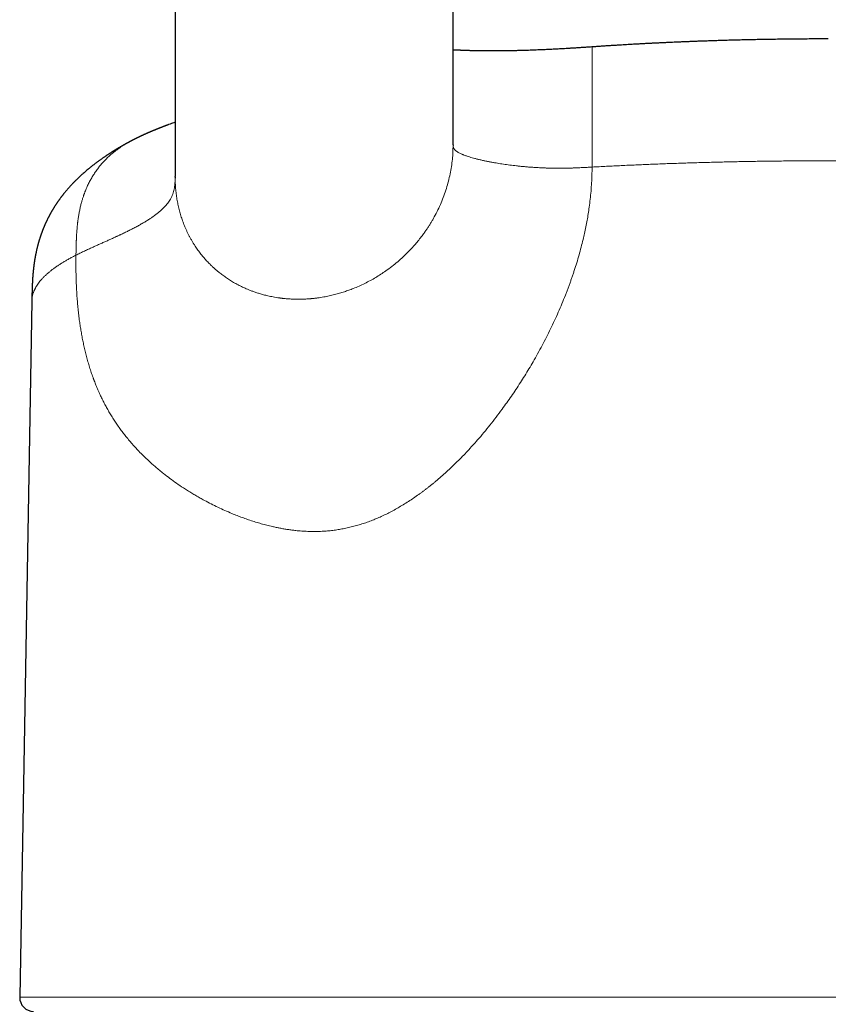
# Model space of a CAD drawing. Header units: millimetres. Extents: x 8 to 611, y 12 to 550.
# Tile 50 of 59: x 291 to 320, y 481 to 516. Entities that reach past the tile are written whole.
import ezdxf

# ---------------------------------------------------------------- set-up
doc = ezdxf.new("R2010")
doc.units = ezdxf.units.MM

msp = doc.modelspace()

# ---------------------------------------------------------------- linework, layer by layer
at = {"color": 7, "linetype": 'Continuous', "lineweight": 30}
for p, q in [((296.5, 527.768), (296.5, 510.555)), ((306.5, 511.691), (306.5, 527.768)), ((311.5, 515.212), (311.5, 515.212)), ((294.851, 511.795), (294.857, 511.798)), ((306.5, 511.691), (306.499, 511.666)), ((306.5, 511.686), (306.5, 511.689)), ((296.501, 510.525), (296.5, 510.555)), ((296.5, 510.499), (296.5, 510.498)), ((291.346, 506.082), (290.909, 481.043))]:
    msp.add_line(p, q, dxfattribs=at)
at = {"color": 252, "linetype": 'Continuous', "lineweight": 0}
msp.add_line((290.909, 481.043), (349.091, 481.043), dxfattribs=at)
at = {"color": 7, "linetype": 'Continuous', "lineweight": 30}
msp.add_arc((291.409, 481.034), 0.5, 179, 270, dxfattribs=at)
for points, knots in [([(320, 515.499), (319.896, 515.499), (319.69, 515.499), (319.385, 515.498), (319.087, 515.496), (318.797, 515.494), (318.514, 515.491), (318.239, 515.487), (317.972, 515.483), (317.708, 515.479), (317.449, 515.474), (317.193, 515.469), (316.946, 515.463), (316.707, 515.457), (316.477, 515.451), (316.255, 515.445), (316.041, 515.438), (315.836, 515.432), (315.639, 515.425), (315.45, 515.419), (315.269, 515.412), (315.1, 515.406), (314.942, 515.4), (314.794, 515.394), (314.654, 515.388), (314.521, 515.382), (314.399, 515.377), (314.287, 515.372), (314.186, 515.367), (314.093, 515.363), (314.008, 515.359), (313.932, 515.355), (313.864, 515.352), (313.804, 515.349), (313.754, 515.346), (313.713, 515.344), (313.676, 515.343), (313.639, 515.341), (313.604, 515.339), (313.568, 515.337), (313.533, 515.335), (313.492, 515.333), (313.444, 515.331), (313.389, 515.328), (313.326, 515.324), (313.255, 515.321), (313.176, 515.316), (313.089, 515.311), (312.996, 515.306), (312.897, 515.301), (312.793, 515.295), (312.682, 515.288), (312.563, 515.281), (312.435, 515.273), (312.297, 515.265), (312.149, 515.256), (311.992, 515.246), (311.829, 515.235), (311.663, 515.224), (311.553, 515.216), (311.5, 515.212)], [0, 0, 0, 0, 0.0361227, 0.0713861, 0.1057902, 0.139335, 0.1720206, 0.203847, 0.2348144, 0.2649227, 0.2955433, 0.3252212, 0.3539564, 0.381749, 0.4085989, 0.4345062, 0.4594708, 0.4834929, 0.5065723, 0.5287091, 0.5499032, 0.5701547, 0.5883855, 0.6057782, 0.6223328, 0.6380492, 0.6529274, 0.6656548, 0.6776463, 0.6886794, 0.698728, 0.7077918, 0.7158708, 0.7229648, 0.7290737, 0.7336346, 0.7378314, 0.7421216, 0.7467515, 0.7506526, 0.7547856, 0.759486, 0.7652298, 0.7717591, 0.7792618, 0.787738, 0.7971878, 0.8076115, 0.8190091, 0.8306477, 0.8431525, 0.8565238, 0.8707617, 0.8858666, 0.9028344, 0.920778, 0.9396976, 0.9595937, 0.9804666, 1, 1, 1, 1]), ([(311.5, 515.212), (311.496, 515.212), (311.44, 515.208), (311.335, 515.201), (311.187, 515.191), (311.042, 515.182), (310.902, 515.173), (310.765, 515.164), (310.634, 515.156), (310.509, 515.149), (310.391, 515.142), (310.275, 515.136), (310.163, 515.13), (310.055, 515.125), (309.953, 515.12), (309.859, 515.115), (309.772, 515.111), (309.689, 515.108), (309.56, 515.102), (309.382, 515.095), (309.182, 515.088), (309.007, 515.083), (308.857, 515.079), (308.708, 515.076), (308.56, 515.073), (308.416, 515.07), (308.274, 515.069), (308.17, 515.068), (308.103, 515.067), (308.072, 515.067), (308.046, 515.067), (308.023, 515.067), (308.002, 515.067), (307.982, 515.067), (307.959, 515.067), (307.927, 515.067), (307.886, 515.067), (307.84, 515.067), (307.792, 515.067), (307.745, 515.067), (307.685, 515.068), (307.613, 515.068), (307.527, 515.069), (307.437, 515.071), (307.344, 515.072), (307.262, 515.074), (307.195, 515.075), (307.144, 515.077), (307.097, 515.078), (307.057, 515.079), (307.028, 515.08), (307.006, 515.081), (306.989, 515.081), (306.974, 515.082), (306.956, 515.083), (306.934, 515.083), (306.907, 515.084), (306.878, 515.085), (306.849, 515.086), (306.821, 515.087), (306.795, 515.089), (306.762, 515.09), (306.723, 515.092), (306.68, 515.094), (306.636, 515.096), (306.598, 515.098), (306.565, 515.099), (306.537, 515.101), (306.516, 515.102), (306.503, 515.103), (306.5, 515.103)], [0, 0, 0, 0, 0.002613, 0.033638, 0.063325, 0.091708, 0.120082, 0.147096, 0.172783, 0.197172, 0.220286, 0.242149, 0.264594, 0.285594, 0.305168, 0.323332, 0.340099, 0.35574, 0.371308, 0.414358, 0.457823, 0.486308, 0.515019, 0.543901, 0.572367, 0.600304, 0.627731, 0.654594, 0.661248, 0.667191, 0.672421, 0.676939, 0.680745, 0.684295, 0.688901, 0.694647, 0.703464, 0.712912, 0.722381, 0.731872, 0.741386, 0.758432, 0.775689, 0.793981, 0.813462, 0.834141, 0.84491, 0.85598, 0.866544, 0.875351, 0.881028, 0.885611, 0.889099, 0.892056, 0.895798, 0.900704, 0.906773, 0.913482, 0.919947, 0.926153, 0.9321, 0.93779, 0.948393, 0.957964, 0.967652, 0.978482, 0.984612, 0.991056, 0.997814, 1, 1, 1, 1]), ([(296.5, 512.504), (296.483, 512.498), (296.441, 512.483), (296.368, 512.455), (296.301, 512.431), (296.255, 512.413), (296.231, 512.404), (296.208, 512.396), (296.189, 512.388), (296.172, 512.382), (296.156, 512.376), (296.139, 512.369), (296.121, 512.363), (296.103, 512.356), (296.085, 512.349), (296.069, 512.343), (296.054, 512.337), (296.038, 512.331), (296.022, 512.324), (296.004, 512.317), (295.985, 512.31), (295.966, 512.303), (295.948, 512.296), (295.933, 512.29), (295.919, 512.284), (295.906, 512.279), (295.891, 512.273), (295.873, 512.266), (295.853, 512.258), (295.835, 512.251), (295.82, 512.245), (295.808, 512.24), (295.797, 512.236), (295.785, 512.231), (295.769, 512.224), (295.751, 512.217), (295.732, 512.209), (295.715, 512.202), (295.699, 512.196), (295.683, 512.189), (295.664, 512.181), (295.643, 512.172), (295.623, 512.164), (295.607, 512.157), (295.595, 512.152), (295.585, 512.147), (295.572, 512.142), (295.556, 512.135), (295.538, 512.127), (295.519, 512.119), (295.501, 512.111), (295.484, 512.104), (295.47, 512.098), (295.457, 512.092), (295.441, 512.085), (295.424, 512.077), (295.408, 512.07), (295.396, 512.065), (295.385, 512.06), (295.374, 512.055), (295.361, 512.049), (295.345, 512.041), (295.329, 512.034), (295.314, 512.027), (295.299, 512.02), (295.282, 512.012), (295.265, 512.004), (295.246, 511.996), (295.229, 511.987), (295.214, 511.98), (295.201, 511.974), (295.191, 511.969), (295.179, 511.963), (295.164, 511.956), (295.149, 511.949), (295.135, 511.942), (295.122, 511.936), (295.109, 511.929), (295.092, 511.921), (295.074, 511.912), (295.057, 511.903), (295.042, 511.895), (295.027, 511.888), (295.016, 511.882), (295.006, 511.877), (294.996, 511.872), (294.984, 511.866), (294.965, 511.856), (294.944, 511.845), (294.923, 511.834), (294.904, 511.824), (294.886, 511.814), (294.869, 511.805), (294.857, 511.799), (294.851, 511.796), (294.851, 511.795)], [0, 0, 0, 0, 0.040541, 0.102114, 0.166898, 0.185277, 0.201516, 0.216678, 0.231989, 0.241204, 0.251643, 0.263052, 0.275194, 0.287776, 0.29887, 0.309775, 0.319427, 0.328725, 0.338999, 0.351592, 0.362873, 0.374931, 0.386711, 0.396317, 0.403745, 0.411772, 0.420619, 0.431016, 0.444671, 0.455658, 0.46447, 0.47111, 0.47692, 0.484648, 0.493317, 0.503886, 0.516273, 0.526814, 0.534651, 0.54322, 0.554527, 0.567368, 0.579208, 0.5892, 0.594564, 0.599721, 0.606843, 0.616074, 0.627003, 0.637088, 0.64807, 0.657244, 0.664806, 0.671061, 0.679445, 0.690848, 0.699377, 0.706018, 0.711043, 0.716921, 0.724248, 0.732952, 0.742622, 0.750396, 0.758255, 0.767113, 0.777383, 0.786705, 0.79673, 0.805223, 0.811836, 0.816614, 0.822655, 0.830768, 0.840235, 0.847895, 0.853381, 0.860354, 0.869493, 0.880619, 0.888809, 0.897513, 0.905353, 0.911666, 0.916455, 0.921119, 0.927674, 0.936133, 0.950488, 0.961607, 0.970937, 0.980692, 0.990785, 0.9988, 1, 1, 1, 1]), ([(294.854, 511.797), (294.852, 511.796), (294.844, 511.792), (294.833, 511.786), (294.819, 511.778), (294.804, 511.77), (294.786, 511.76), (294.766, 511.749), (294.748, 511.739), (294.733, 511.731), (294.72, 511.723), (294.706, 511.716), (294.688, 511.706), (294.668, 511.694), (294.647, 511.682), (294.628, 511.672), (294.611, 511.662), (294.595, 511.653), (294.579, 511.644), (294.563, 511.634), (294.546, 511.624), (294.529, 511.615), (294.512, 511.605), (294.495, 511.595), (294.477, 511.584), (294.459, 511.574), (294.444, 511.565), (294.431, 511.557), (294.421, 511.551), (294.412, 511.545), (294.401, 511.539), (294.387, 511.531), (294.371, 511.521), (294.355, 511.511), (294.339, 511.501), (294.325, 511.492), (294.312, 511.485), (294.3, 511.477), (294.287, 511.469), (294.273, 511.461), (294.258, 511.451), (294.243, 511.442), (294.228, 511.432), (294.213, 511.423), (294.195, 511.411), (294.175, 511.398), (294.155, 511.386), (294.14, 511.376), (294.127, 511.368), (294.117, 511.361), (294.105, 511.353), (294.088, 511.342), (294.069, 511.329), (294.048, 511.316), (294.028, 511.303), (294.007, 511.288), (293.981, 511.271), (293.953, 511.251), (293.923, 511.231), (293.892, 511.21), (293.862, 511.188), (293.83, 511.166), (293.796, 511.142), (293.762, 511.117), (293.729, 511.093), (293.695, 511.068), (293.66, 511.042), (293.626, 511.016), (293.591, 510.99), (293.536, 510.947), (293.458, 510.886), (293.355, 510.802), (293.25, 510.712), (293.146, 510.621), (293.048, 510.529), (292.972, 510.457), (292.918, 510.404), (292.884, 510.369), (292.849, 510.334), (292.812, 510.295), (292.774, 510.255), (292.736, 510.214), (292.703, 510.177), (292.672, 510.143), (292.645, 510.111), (292.616, 510.079), (292.588, 510.045), (292.559, 510.011), (292.532, 509.979), (292.51, 509.951), (292.491, 509.927), (292.474, 509.906), (292.457, 509.885), (292.439, 509.862), (292.422, 509.84), (292.405, 509.817), (292.387, 509.793), (292.368, 509.768), (292.35, 509.744), (292.332, 509.718), (292.313, 509.692), (292.295, 509.667), (292.278, 509.643), (292.263, 509.622), (292.249, 509.601), (292.236, 509.581), (292.221, 509.559), (292.205, 509.535), (292.189, 509.51), (292.171, 509.483), (292.154, 509.455), (292.137, 509.428), (292.122, 509.404), (292.109, 509.383), (292.098, 509.364), (292.087, 509.346), (292.076, 509.327), (292.063, 509.306), (292.049, 509.282), (292.033, 509.254), (292.017, 509.225), (292.002, 509.198), (291.989, 509.173), (291.978, 509.153), (291.969, 509.137), (291.961, 509.122), (291.954, 509.107), (291.945, 509.091), (291.935, 509.072), (291.925, 509.051), (291.913, 509.027), (291.9, 509.002), (291.888, 508.977), (291.877, 508.955), (291.869, 508.936), (291.861, 508.92), (291.854, 508.905), (291.846, 508.888), (291.838, 508.869), (291.828, 508.848), (291.819, 508.827), (291.81, 508.807), (291.802, 508.789), (291.795, 508.772), (291.788, 508.756), (291.781, 508.738), (291.771, 508.717), (291.761, 508.692), (291.751, 508.666), (291.741, 508.642), (291.733, 508.621), (291.726, 508.602), (291.719, 508.584), (291.712, 508.565), (291.704, 508.544), (291.696, 508.522), (291.688, 508.5), (291.68, 508.478), (291.674, 508.46), (291.669, 508.445), (291.664, 508.432), (291.659, 508.417), (291.653, 508.399), (291.646, 508.377), (291.637, 508.35), (291.628, 508.32), (291.618, 508.29), (291.61, 508.263), (291.604, 508.242), (291.599, 508.226), (291.595, 508.213), (291.591, 508.2), (291.587, 508.184), (291.581, 508.165), (291.575, 508.143), (291.57, 508.123), (291.563, 508.1), (291.556, 508.072), (291.547, 508.036), (291.538, 507.999), (291.529, 507.964), (291.522, 507.932), (291.514, 507.898), (291.507, 507.866), (291.502, 507.842), (291.499, 507.828), (291.496, 507.814), (291.493, 507.798), (291.489, 507.781), (291.485, 507.76), (291.48, 507.738), (291.476, 507.714), (291.472, 507.692), (291.468, 507.673), (291.465, 507.657), (291.463, 507.644), (291.461, 507.632), (291.458, 507.614), (291.453, 507.588), (291.448, 507.558), (291.444, 507.53), (291.44, 507.503), (291.435, 507.473), (291.43, 507.438), (291.426, 507.407), (291.422, 507.381), (291.42, 507.363), (291.418, 507.348), (291.416, 507.335), (291.414, 507.318), (291.411, 507.294), (291.408, 507.266), (291.405, 507.237), (291.402, 507.212), (291.399, 507.187), (291.397, 507.16), (291.394, 507.13), (291.391, 507.098), (291.388, 507.067), (291.385, 507.033), (291.382, 506.995), (291.379, 506.955), (291.376, 506.917), (291.373, 506.88), (291.371, 506.849), (291.37, 506.823), (291.369, 506.806), (291.368, 506.791), (291.367, 506.775), (291.366, 506.754), (291.365, 506.731), (291.363, 506.704), (291.362, 506.669), (291.36, 506.629), (291.358, 506.587), (291.357, 506.545), (291.356, 506.508), (291.355, 506.476), (291.354, 506.45), (291.353, 506.426), (291.353, 506.404), (291.352, 506.385), (291.352, 506.364), (291.351, 506.338), (291.35, 506.305), (291.349, 506.261), (291.348, 506.209), (291.347, 506.149), (291.346, 506.105), (291.346, 506.082)], [0, 0, 0, 0, 0.0010519, 0.003992, 0.006071, 0.0086223, 0.0121027, 0.016119, 0.0196715, 0.0221029, 0.0243091, 0.0268127, 0.0296963, 0.0340837, 0.0379711, 0.0413353, 0.0444436, 0.0474116, 0.0501067, 0.0531968, 0.0565993, 0.059743, 0.0626051, 0.065824, 0.0695794, 0.0727852, 0.0756542, 0.078013, 0.0798624, 0.081416, 0.0834937, 0.0860958, 0.0888734, 0.0925466, 0.0955705, 0.0980381, 0.1004017, 0.1027212, 0.1050587, 0.1076253, 0.1106016, 0.1136238, 0.116412, 0.1190652, 0.1225517, 0.1266395, 0.1307351, 0.133916, 0.1357838, 0.1377442, 0.1401209, 0.1428562, 0.1473915, 0.1513438, 0.1550206, 0.1588789, 0.1641092, 0.1698325, 0.175802, 0.1819265, 0.188, 0.1938592, 0.2011179, 0.207888, 0.2143979, 0.2213136, 0.2284222, 0.2355354, 0.2426535, 0.2497708, 0.2695098, 0.2912006, 0.3143353, 0.3367252, 0.3584151, 0.3794458, 0.3872142, 0.3948961, 0.4027423, 0.4112412, 0.4204204, 0.4293678, 0.437777, 0.4443473, 0.4509257, 0.457628, 0.4647406, 0.4719671, 0.4786314, 0.4843763, 0.4887198, 0.4929371, 0.4971328, 0.5014719, 0.50608, 0.5102956, 0.515093, 0.5198812, 0.5245556, 0.5292179, 0.5344173, 0.539263, 0.5436045, 0.5475936, 0.5513341, 0.5550426, 0.5588415, 0.5632632, 0.5677767, 0.5727217, 0.5778564, 0.5827118, 0.5870985, 0.5906565, 0.5937459, 0.5968144, 0.5999199, 0.6035508, 0.6077405, 0.6124956, 0.6176547, 0.6222809, 0.626275, 0.6298857, 0.6322646, 0.634641, 0.637049, 0.6395984, 0.6426303, 0.6461695, 0.6498519, 0.6543668, 0.6582846, 0.6617371, 0.6648878, 0.6670903, 0.6693941, 0.6719491, 0.6749031, 0.6782563, 0.681569, 0.6848524, 0.6874914, 0.6899316, 0.6923287, 0.6949292, 0.6981911, 0.70211, 0.7060292, 0.709661, 0.7127747, 0.7153781, 0.7177613, 0.7206418, 0.723661, 0.7269068, 0.7302423, 0.7334059, 0.7359789, 0.7379557, 0.7397429, 0.7417336, 0.7443398, 0.7473205, 0.7509848, 0.755358, 0.7597322, 0.7634284, 0.7665406, 0.7684004, 0.7700322, 0.7717024, 0.7738273, 0.7764122, 0.7794069, 0.7821676, 0.7844978, 0.7886252, 0.7931783, 0.7984835, 0.8031674, 0.8064722, 0.8108643, 0.8160954, 0.8182708, 0.8198868, 0.8215491, 0.8234508, 0.825592, 0.8280683, 0.8310624, 0.8337815, 0.8366033, 0.8389886, 0.8409127, 0.8423753, 0.8436219, 0.8451817, 0.8487913, 0.8527988, 0.8557578, 0.8586346, 0.8622427, 0.8662814, 0.8705057, 0.8729829, 0.8750106, 0.8765887, 0.8778654, 0.8795041, 0.8823187, 0.8857672, 0.8888855, 0.8916351, 0.8940447, 0.8969283, 0.9003399, 0.9037015, 0.9071876, 0.9102793, 0.9142977, 0.9188404, 0.9226029, 0.9260887, 0.9299653, 0.9320648, 0.9337116, 0.9349898, 0.9365502, 0.9385305, 0.9409103, 0.9435362, 0.9463778, 0.9508857, 0.9548379, 0.9585098, 0.962543, 0.9650145, 0.9673885, 0.9695649, 0.9715438, 0.9733253, 0.9749758, 0.9771017, 0.980162, 0.983981, 0.9885601, 0.9938997, 1, 1, 1, 1]), ([(296.5, 510.525), (296.5, 510.524), (296.5, 510.523), (296.5, 510.52), (296.5, 510.518), (296.5, 510.516), (296.5, 510.513), (296.5, 510.51), (296.5, 510.507), (296.5, 510.504), (296.5, 510.502), (296.5, 510.5), (296.5, 510.499), (296.5, 510.499)], [0, 0, 0, 0, 0.070848, 0.14672, 0.201967, 0.254996, 0.322119, 0.476988, 0.595533, 0.685597, 0.804503, 0.951024, 1, 1, 1, 1])]:
    msp.add_open_spline(points, degree=3, knots=knots, dxfattribs=at)
at = {"color": 252, "linetype": 'Continuous', "lineweight": 0}
for points, knots in [([(311.5, 515.212), (311.5, 515.212), (311.5, 515.212), (311.5, 515.205), (311.5, 515.191), (311.5, 515.17), (311.5, 515.143), (311.5, 515.111), (311.5, 515.075), (311.5, 515.038), (311.5, 515.002), (311.5, 514.978), (311.5, 514.961), (311.5, 514.954), (311.5, 514.946), (311.5, 514.938), (311.5, 514.929), (311.5, 514.921), (311.5, 514.895), (311.5, 514.847), (311.5, 514.773), (311.5, 514.692), (311.5, 514.605), (311.5, 514.51), (311.499, 514.409), (311.499, 514.301), (311.499, 514.187), (311.5, 514.067), (311.5, 513.94), (311.5, 513.808), (311.5, 513.671), (311.5, 513.528), (311.5, 513.381), (311.5, 513.229), (311.5, 513.073), (311.5, 512.91), (311.5, 512.748), (311.5, 512.587), (311.5, 512.468), (311.5, 512.386), (311.5, 512.344), (311.5, 512.301), (311.5, 512.257), (311.5, 512.214), (311.5, 512.144), (311.5, 512.046), (311.5, 511.917), (311.5, 511.812), (311.5, 511.73), (311.5, 511.675), (311.5, 511.619), (311.5, 511.566), (311.5, 511.518), (311.5, 511.464), (311.5, 511.398), (311.5, 511.313), (311.5, 511.22), (311.5, 511.118), (311.5, 511.008), (311.5, 510.931), (311.5, 510.892)], [0, 0, 0, 0, 0.018716, 0.050668, 0.082083, 0.11295, 0.143262, 0.169475, 0.195253, 0.220598, 0.237091, 0.253398, 0.257034, 0.26066, 0.264277, 0.267885, 0.271484, 0.275074, 0.278654, 0.305482, 0.331981, 0.358164, 0.384047, 0.40965, 0.434996, 0.460111, 0.485027, 0.509777, 0.534396, 0.558924, 0.5834, 0.607864, 0.632358, 0.65637, 0.680861, 0.70587, 0.731429, 0.754403, 0.777847, 0.784067, 0.79032, 0.796607, 0.802928, 0.809283, 0.815672, 0.833492, 0.852081, 0.871445, 0.879264, 0.887204, 0.895263, 0.903442, 0.91034, 0.915917, 0.926838, 0.938995, 0.95239, 0.967024, 0.982896, 1, 1, 1, 1]), ([(292.934, 507.726), (292.935, 507.796), (292.937, 507.936), (292.942, 508.11), (292.945, 508.218), (292.947, 508.26), (292.948, 508.274), (292.948, 508.287), (292.949, 508.3), (292.949, 508.312), (292.95, 508.332), (292.952, 508.363), (292.954, 508.408), (292.957, 508.46), (292.961, 508.518), (292.965, 508.585), (292.971, 508.659), (292.977, 508.726), (292.982, 508.783), (292.987, 508.828), (292.992, 508.873), (292.997, 508.914), (293.001, 508.951), (293.006, 508.985), (293.011, 509.019), (293.021, 509.092), (293.039, 509.201), (293.066, 509.346), (293.097, 509.484), (293.13, 509.612), (293.164, 509.73), (293.19, 509.812), (293.208, 509.866), (293.218, 509.893), (293.227, 509.92), (293.237, 509.947), (293.247, 509.973), (293.273, 510.042), (293.318, 510.152), (293.387, 510.3), (293.462, 510.441), (293.541, 510.577), (293.626, 510.707), (293.715, 510.832), (293.808, 510.95), (293.905, 511.062), (294.006, 511.169), (294.111, 511.27), (294.218, 511.365), (294.327, 511.454), (294.439, 511.538), (294.561, 511.623), (294.696, 511.708), (294.796, 511.767), (294.849, 511.794), (294.851, 511.795)], [0, 0, 0, 0, 0.043728, 0.086921, 0.107996, 0.110745, 0.113491, 0.116235, 0.118976, 0.121715, 0.123681, 0.131336, 0.141, 0.151523, 0.163696, 0.177514, 0.192967, 0.210049, 0.219029, 0.228398, 0.238155, 0.247013, 0.254226, 0.261388, 0.268501, 0.275565, 0.307045, 0.337514, 0.366986, 0.395478, 0.419757, 0.443305, 0.449353, 0.455352, 0.461302, 0.467204, 0.473057, 0.478862, 0.513434, 0.547469, 0.581005, 0.614077, 0.646721, 0.678968, 0.710843, 0.742372, 0.773573, 0.804461, 0.835047, 0.865337, 0.895336, 0.925042, 0.961586, 0.998412, 1, 1, 1, 1]), ([(306.499, 511.666), (306.498, 511.588), (306.496, 511.423), (306.476, 511.17), (306.443, 510.908), (306.396, 510.645), (306.335, 510.383), (306.261, 510.121), (306.173, 509.861), (306.072, 509.604), (305.956, 509.35), (305.853, 509.149), (305.768, 508.999), (305.708, 508.896), (305.645, 508.795), (305.58, 508.694), (305.512, 508.595), (305.429, 508.477), (305.328, 508.343), (305.208, 508.193), (305.066, 508.029), (304.901, 507.852), (304.71, 507.665), (304.509, 507.486), (304.299, 507.316), (304.095, 507.166), (303.901, 507.035), (303.715, 506.92), (303.523, 506.811), (303.324, 506.708), (303.119, 506.612), (302.953, 506.542), (302.83, 506.494), (302.751, 506.465), (302.671, 506.436), (302.588, 506.409), (302.504, 506.382), (302.417, 506.356), (302.329, 506.331), (302.206, 506.298), (302.044, 506.26), (301.843, 506.22), (301.694, 506.196), (301.6, 506.184), (301.562, 506.179), (301.524, 506.174), (301.484, 506.17), (301.443, 506.166), (301.4, 506.162), (301.357, 506.158), (301.277, 506.152), (301.159, 506.145), (301.045, 506.141), (300.968, 506.14), (300.932, 506.14), (300.895, 506.14), (300.858, 506.141), (300.823, 506.141), (300.789, 506.142), (300.739, 506.144), (300.676, 506.147), (300.598, 506.151), (300.527, 506.156), (300.463, 506.162), (300.416, 506.167), (300.382, 506.171), (300.359, 506.173), (300.343, 506.175), (300.329, 506.177), (300.317, 506.178), (300.305, 506.18), (300.293, 506.181), (300.28, 506.183), (300.268, 506.185), (300.238, 506.189), (300.174, 506.198), (300.049, 506.219), (299.891, 506.25), (299.722, 506.291), (299.574, 506.331), (299.441, 506.373), (299.322, 506.414), (299.209, 506.456), (299.138, 506.485), (299.103, 506.5)], [0, 0, 0, 0, 0.02023, 0.042857, 0.065714, 0.088809, 0.112154, 0.135755, 0.159622, 0.183764, 0.208188, 0.232901, 0.243346, 0.253857, 0.264432, 0.275074, 0.285783, 0.296559, 0.31363, 0.330869, 0.34828, 0.3723, 0.396646, 0.421322, 0.446333, 0.471682, 0.491845, 0.512429, 0.533434, 0.554862, 0.576715, 0.598994, 0.607072, 0.615315, 0.623725, 0.632302, 0.641045, 0.649954, 0.65903, 0.668272, 0.688176, 0.708811, 0.730179, 0.733893, 0.737735, 0.741705, 0.745802, 0.750027, 0.754379, 0.758859, 0.763467, 0.778777, 0.795348, 0.798674, 0.80269, 0.806581, 0.810348, 0.81399, 0.817508, 0.8209, 0.829588, 0.837333, 0.845324, 0.851979, 0.857298, 0.860367, 0.862708, 0.864322, 0.865628, 0.86693, 0.868228, 0.869523, 0.870813, 0.8721, 0.873383, 0.880373, 0.89257, 0.913443, 0.931097, 0.947824, 0.961975, 0.975388, 0.988063, 1, 1, 1, 1]), ([(311.5, 510.892), (311.44, 510.889), (311.323, 510.882), (311.15, 510.873), (311.019, 510.867), (310.927, 510.863), (310.872, 510.861), (310.818, 510.859), (310.765, 510.858), (310.712, 510.856), (310.66, 510.855), (310.581, 510.853), (310.476, 510.851), (310.344, 510.85), (310.213, 510.851), (310.106, 510.852), (310.025, 510.854), (309.968, 510.855), (309.91, 510.857), (309.854, 510.858), (309.797, 510.86), (309.741, 510.863), (309.65, 510.867), (309.524, 510.873), (309.367, 510.883), (309.214, 510.894), (309.064, 510.907), (308.919, 510.921), (308.783, 510.935), (308.657, 510.95), (308.541, 510.964), (308.426, 510.98), (308.314, 510.996), (308.204, 511.013), (308.097, 511.03), (307.983, 511.049), (307.863, 511.071), (307.738, 511.095), (307.618, 511.121), (307.5, 511.147), (307.387, 511.174), (307.281, 511.201), (307.184, 511.228), (307.094, 511.255), (307.019, 511.28), (306.955, 511.302), (306.917, 511.316), (306.892, 511.325), (306.881, 511.33), (306.87, 511.334), (306.859, 511.338), (306.848, 511.343), (306.837, 511.348), (306.809, 511.359), (306.766, 511.379), (306.711, 511.407), (306.661, 511.436), (306.617, 511.465), (306.579, 511.496), (306.549, 511.528), (306.527, 511.559), (306.512, 511.591), (306.504, 511.624), (306.5, 511.655), (306.5, 511.676), (306.5, 511.686)], [0, 0, 0, 0, 0.023709, 0.046346, 0.068023, 0.075122, 0.082125, 0.089033, 0.095849, 0.102576, 0.109216, 0.11577, 0.132572, 0.1492, 0.165679, 0.182032, 0.18934, 0.196629, 0.2039, 0.211156, 0.218398, 0.225628, 0.232848, 0.25398, 0.275011, 0.295979, 0.31692, 0.337866, 0.358846, 0.376875, 0.394961, 0.413118, 0.431358, 0.449692, 0.468135, 0.4867, 0.50996, 0.533452, 0.557199, 0.581229, 0.605579, 0.630294, 0.65238, 0.674814, 0.697627, 0.712906, 0.728373, 0.731871, 0.735381, 0.7389, 0.742429, 0.74597, 0.74952, 0.753082, 0.773749, 0.794915, 0.816601, 0.83883, 0.861625, 0.885016, 0.907639, 0.93084, 0.954648, 0.979088, 1, 1, 1, 1]), ([(311.5, 510.892), (311.499, 510.797), (311.498, 510.607), (311.485, 510.32), (311.464, 510.03), (311.435, 509.739), (311.401, 509.466), (311.363, 509.212), (311.323, 508.977), (311.278, 508.742), (311.23, 508.512), (311.174, 508.268), (311.109, 508.009), (311.033, 507.731), (310.951, 507.452), (310.878, 507.223), (310.819, 507.046), (310.776, 506.92), (310.731, 506.793), (310.686, 506.666), (310.638, 506.539), (310.59, 506.412), (310.517, 506.225), (310.417, 505.979), (310.287, 505.675), (310.151, 505.374), (310.008, 505.073), (309.86, 504.774), (309.705, 504.477), (309.545, 504.183), (309.387, 503.904), (309.232, 503.64), (309.079, 503.389), (308.923, 503.142), (308.764, 502.898), (308.601, 502.657), (308.435, 502.42), (308.251, 502.166), (308.05, 501.897), (307.829, 501.616), (307.607, 501.343), (307.397, 501.098), (307.202, 500.878), (307.022, 500.682), (306.838, 500.489), (306.65, 500.3), (306.459, 500.114), (306.267, 499.934), (306.074, 499.762), (305.916, 499.627), (305.793, 499.526), (305.706, 499.455), (305.619, 499.386), (305.532, 499.318), (305.445, 499.252), (305.358, 499.187), (305.237, 499.1), (305.083, 498.992), (304.896, 498.868), (304.708, 498.75), (304.52, 498.639), (304.334, 498.536), (304.149, 498.44), (303.965, 498.351), (303.782, 498.269), (303.596, 498.193), (303.409, 498.122), (303.218, 498.058), (303.028, 498), (302.836, 497.95), (302.677, 497.913), (302.55, 497.888), (302.456, 497.871), (302.362, 497.855), (302.267, 497.841), (302.173, 497.829), (302.078, 497.818), (301.983, 497.809), (301.852, 497.799), (301.683, 497.791), (301.477, 497.788), (301.268, 497.792), (301.056, 497.804), (300.867, 497.821), (300.701, 497.841), (300.559, 497.861), (300.415, 497.883), (300.273, 497.909), (300.135, 497.937), (299.978, 497.971), (299.8, 498.014), (299.598, 498.068), (299.395, 498.128), (299.229, 498.181), (299.1, 498.225), (299.008, 498.258), (298.915, 498.291), (298.822, 498.326), (298.728, 498.362), (298.635, 498.399), (298.488, 498.459), (298.29, 498.544), (298.041, 498.659), (297.795, 498.78), (297.582, 498.892), (297.4, 498.993), (297.249, 499.079), (297.098, 499.169), (296.948, 499.263), (296.764, 499.38), (296.551, 499.524), (296.314, 499.695), (296.112, 499.85), (295.94, 499.988), (295.804, 500.103), (295.712, 500.183), (295.662, 500.227), (295.649, 500.239), (295.635, 500.252), (295.622, 500.264), (295.608, 500.276), (295.595, 500.288), (295.533, 500.345), (295.425, 500.447), (295.274, 500.596), (295.129, 500.746), (294.991, 500.897), (294.859, 501.05), (294.735, 501.201), (294.619, 501.349), (294.51, 501.496), (294.406, 501.644), (294.307, 501.793), (294.212, 501.943), (294.122, 502.093), (294.036, 502.245), (293.954, 502.398), (293.876, 502.552), (293.8, 502.711), (293.725, 502.877), (293.655, 503.043), (293.609, 503.16), (293.585, 503.225), (293.577, 503.245), (293.57, 503.265), (293.562, 503.285), (293.555, 503.305), (293.527, 503.38), (293.482, 503.509), (293.421, 503.696), (293.365, 503.885), (293.312, 504.076), (293.263, 504.269), (293.219, 504.459), (293.18, 504.648), (293.144, 504.834), (293.111, 505.022), (293.081, 505.212), (293.053, 505.412), (293.027, 505.623), (293.003, 505.845), (292.983, 506.071), (292.966, 506.299), (292.953, 506.53), (292.943, 506.764), (292.936, 507), (292.932, 507.24), (292.931, 507.482), (292.933, 507.644), (292.934, 507.726)], [0, 0, 0, 0, 0.007311, 0.014691, 0.022148, 0.029688, 0.037317, 0.043377, 0.049499, 0.055685, 0.061835, 0.067673, 0.075033, 0.082466, 0.089976, 0.097566, 0.101, 0.104452, 0.107922, 0.111409, 0.114914, 0.118437, 0.121979, 0.130495, 0.139046, 0.147636, 0.156269, 0.164948, 0.173677, 0.182459, 0.191099, 0.198812, 0.206507, 0.214186, 0.221852, 0.229508, 0.237154, 0.244794, 0.254417, 0.263931, 0.273338, 0.282646, 0.289893, 0.297084, 0.304222, 0.311615, 0.318927, 0.326153, 0.333296, 0.340361, 0.343509, 0.346642, 0.34976, 0.352865, 0.355956, 0.359034, 0.362099, 0.368636, 0.375105, 0.381511, 0.387859, 0.394152, 0.400285, 0.406374, 0.412425, 0.418442, 0.424647, 0.430853, 0.437067, 0.443294, 0.449539, 0.452615, 0.455696, 0.458785, 0.461881, 0.464985, 0.468098, 0.471221, 0.474353, 0.48111, 0.488014, 0.495069, 0.50228, 0.509652, 0.514568, 0.519556, 0.524617, 0.529752, 0.534726, 0.539497, 0.546787, 0.55424, 0.561858, 0.569643, 0.573192, 0.576776, 0.580394, 0.584047, 0.587733, 0.591455, 0.595211, 0.60537, 0.615655, 0.626067, 0.636608, 0.643301, 0.650046, 0.656844, 0.663747, 0.670831, 0.682543, 0.694141, 0.705628, 0.713149, 0.720623, 0.727162, 0.727893, 0.728625, 0.729356, 0.730086, 0.730816, 0.731546, 0.732275, 0.740994, 0.749552, 0.757952, 0.766194, 0.774281, 0.782213, 0.789554, 0.79676, 0.803835, 0.81078, 0.817597, 0.824288, 0.830855, 0.837301, 0.843628, 0.849839, 0.856539, 0.863106, 0.868777, 0.869513, 0.870247, 0.870979, 0.871709, 0.872438, 0.873165, 0.879747, 0.886213, 0.892568, 0.898818, 0.904971, 0.911033, 0.916672, 0.922242, 0.927751, 0.933204, 0.938609, 0.94472, 0.950809, 0.956886, 0.962962, 0.969049, 0.975156, 0.981295, 0.987475, 0.993706, 1, 1, 1, 1]), ([(320, 511.119), (319.821, 511.119), (319.462, 511.119), (318.924, 511.116), (318.387, 511.111), (317.849, 511.105), (317.314, 511.097), (316.783, 511.087), (316.256, 511.076), (315.73, 511.063), (315.202, 511.048), (314.671, 511.031), (314.137, 511.013), (313.606, 510.992), (313.076, 510.97), (312.548, 510.946), (312.022, 510.92), (311.674, 510.901), (311.5, 510.892)], [0, 0, 0, 0, 0.062258, 0.124575, 0.18695, 0.249385, 0.311881, 0.373321, 0.434821, 0.496381, 0.558002, 0.620945, 0.683953, 0.747028, 0.810169, 0.873377, 0.936654, 1, 1, 1, 1]), ([(328.5, 510.892), (328.326, 510.901), (327.979, 510.92), (327.454, 510.946), (326.928, 510.97), (326.399, 510.992), (325.872, 511.012), (325.346, 511.031), (324.822, 511.047), (324.297, 511.062), (323.767, 511.076), (323.233, 511.087), (322.695, 511.097), (322.156, 511.105), (321.617, 511.111), (321.078, 511.116), (320.539, 511.119), (320.18, 511.119), (320, 511.119)], [0, 0, 0, 0, 0.063208, 0.126347, 0.189418, 0.252422, 0.315359, 0.377108, 0.438795, 0.50042, 0.561983, 0.62474, 0.687435, 0.750068, 0.812641, 0.875153, 0.937606, 1, 1, 1, 1]), ([(299.103, 506.5), (299.045, 506.525), (298.93, 506.575), (298.765, 506.657), (298.608, 506.744), (298.459, 506.834), (298.319, 506.928), (298.186, 507.024), (298.086, 507.102), (298.014, 507.161), (297.969, 507.2), (297.925, 507.238), (297.882, 507.277), (297.839, 507.317), (297.797, 507.357), (297.733, 507.42), (297.648, 507.508), (297.538, 507.63), (297.429, 507.762), (297.322, 507.904), (297.235, 508.03), (297.165, 508.139), (297.111, 508.229), (297.058, 508.321), (297.008, 508.413), (296.961, 508.507), (296.916, 508.601), (296.862, 508.722), (296.801, 508.871), (296.737, 509.05), (296.681, 509.23), (296.633, 509.413), (296.592, 509.599), (296.558, 509.787), (296.532, 509.976), (296.514, 510.168), (296.503, 510.351), (296.501, 510.47), (296.501, 510.525)], [0, 0, 0, 0, 0.041083, 0.080898, 0.11945, 0.156742, 0.192778, 0.227564, 0.261105, 0.273603, 0.286003, 0.298305, 0.310511, 0.32262, 0.334633, 0.34655, 0.37883, 0.410399, 0.447065, 0.482755, 0.517487, 0.53838, 0.559067, 0.579554, 0.599846, 0.619949, 0.639868, 0.659608, 0.695355, 0.730561, 0.765267, 0.799763, 0.834112, 0.868359, 0.902547, 0.93672, 0.970923, 1, 1, 1, 1]), ([(296.5, 510.495), (296.5, 510.485), (296.5, 510.445), (296.498, 510.374), (296.493, 510.283), (296.484, 510.192), (296.468, 510.1), (296.446, 510.01), (296.416, 509.92), (296.378, 509.831), (296.334, 509.748), (296.286, 509.67), (296.235, 509.599), (296.178, 509.528), (296.114, 509.457), (296.042, 509.384), (295.961, 509.309), (295.871, 509.234), (295.804, 509.182), (295.764, 509.153), (295.752, 509.144), (295.739, 509.135), (295.727, 509.126), (295.714, 509.116), (295.673, 509.087), (295.601, 509.038), (295.493, 508.969), (295.377, 508.899), (295.253, 508.827), (295.12, 508.754), (294.986, 508.683), (294.85, 508.614), (294.714, 508.547), (294.607, 508.496), (294.534, 508.461), (294.496, 508.443), (294.457, 508.425), (294.419, 508.407), (294.35, 508.375), (294.252, 508.331), (294.124, 508.273), (293.999, 508.217), (293.871, 508.16), (293.743, 508.103), (293.616, 508.046), (293.484, 507.987), (293.348, 507.924), (293.207, 507.858), (293.068, 507.792), (292.979, 507.748), (292.934, 507.726)], [0, 0, 0, 0, 0.010686, 0.042336, 0.074239, 0.106356, 0.13846, 0.169805, 0.201, 0.232089, 0.263626, 0.28877, 0.313871, 0.338972, 0.36403, 0.388763, 0.416268, 0.444115, 0.468921, 0.472191, 0.475466, 0.478746, 0.482032, 0.485322, 0.488618, 0.51325, 0.538418, 0.564115, 0.590335, 0.617072, 0.644317, 0.668709, 0.693489, 0.718655, 0.725363, 0.732098, 0.73886, 0.745637, 0.751533, 0.775008, 0.79561, 0.816567, 0.837874, 0.859527, 0.880981, 0.901669, 0.926112, 0.950634, 0.975258, 1, 1, 1, 1]), ([(292.934, 507.726), (292.896, 507.706), (292.818, 507.666), (292.705, 507.605), (292.593, 507.542), (292.484, 507.477), (292.377, 507.411), (292.274, 507.343), (292.175, 507.274), (292.079, 507.203), (291.987, 507.13), (291.899, 507.056), (291.816, 506.98), (291.739, 506.901), (291.669, 506.825), (291.608, 506.75), (291.557, 506.68), (291.52, 506.624), (291.501, 506.591), (291.494, 506.579), (291.492, 506.576), (291.49, 506.573), (291.488, 506.569), (291.486, 506.566), (291.484, 506.563), (291.479, 506.554), (291.472, 506.54), (291.46, 506.518), (291.449, 506.495), (291.437, 506.47), (291.425, 506.443), (291.414, 506.415), (291.403, 506.385), (291.392, 506.354), (291.382, 506.321), (291.373, 506.287), (291.365, 506.251), (291.358, 506.213), (291.352, 506.174), (291.348, 506.132), (291.346, 506.102), (291.346, 506.085), (291.346, 506.082)], [0, 0, 0, 0, 0.037332, 0.075663, 0.114995, 0.155326, 0.196658, 0.238225, 0.280757, 0.324255, 0.368717, 0.414145, 0.460539, 0.507898, 0.556224, 0.599549, 0.643623, 0.683026, 0.700548, 0.702522, 0.704497, 0.706473, 0.708451, 0.71043, 0.712411, 0.714393, 0.725945, 0.73866, 0.752538, 0.76758, 0.783786, 0.801155, 0.818598, 0.837076, 0.856588, 0.877136, 0.898718, 0.921334, 0.944986, 0.969673, 0.995395, 1, 1, 1, 1])]:
    msp.add_open_spline(points, degree=3, knots=knots, dxfattribs=at)

doc.saveas('drawing.dxf')
